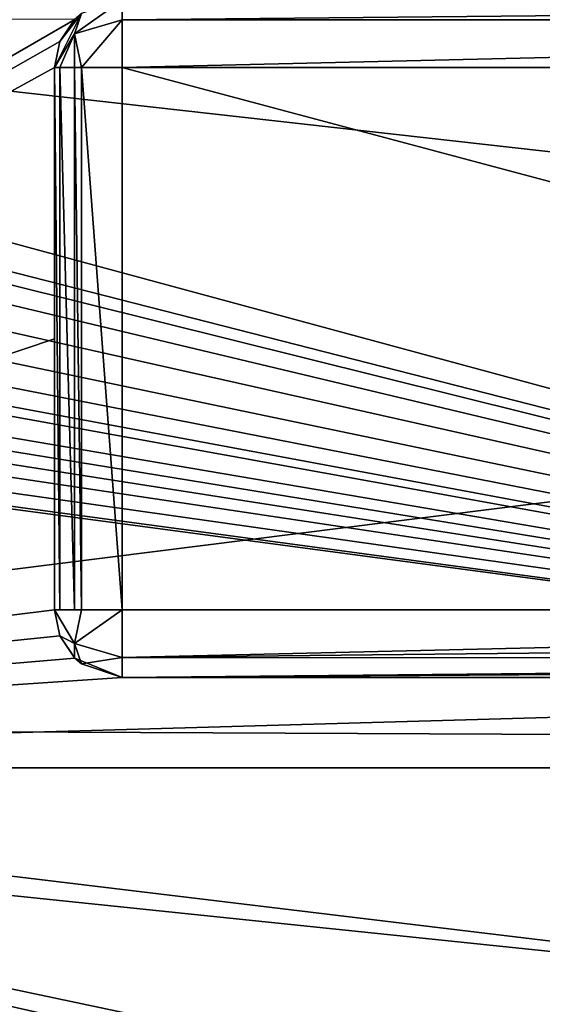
# Model space of a CAD drawing. Header units: millimetres. Extents: x -145 to 248, y -150 to 247.
# Tile 121 of 174: x 111.74 to 119.45, y -9.82 to 4.71. Entities that reach past the tile are written whole.
import ezdxf

# ---------------------------------------------------------------- set-up
doc = ezdxf.new("R2010")
doc.units = ezdxf.units.MM
doc.header["$LTSCALE"] = 65.185185
for name, color, linetype in [('1087', 7, 'CONTINUOUS'), ('1098', 7, 'CONTINUOUS'), ('1099', 7, 'CONTINUOUS'), ('1101', 7, 'CONTINUOUS'), ('1104', 7, 'CONTINUOUS'), ('1110', 7, 'CONTINUOUS'), ('1111', 7, 'CONTINUOUS'), ('1112', 7, 'CONTINUOUS'), ('1113', 7, 'CONTINUOUS'), ('1114', 7, 'CONTINUOUS'), ('1422', 7, 'CONTINUOUS'), ('1424', 7, 'CONTINUOUS'), ('950', 7, 'CONTINUOUS'), ('955', 7, 'CONTINUOUS')]:
    doc.layers.add(name, color=color, linetype=linetype)

msp = doc.modelspace()

# ---------------------------------------------------------------- linework, layer by layer
at = {"layer": '1087', "color": 7, "linetype": 'CONTINUOUS', "true_color": 0xe0f2ff}
for points in [[(112.25, -4, 22.5), (112.25, 4, 22.5), (112.25, -4, 20.106), (112.25, -4, 22.5)], [(112.25, -4, 20.106), (112.25, 4, 22.5), (112.25, 0, 20.5), (112.25, -4, 20.106)], [(112.25, 0, 20.5), (112.25, 4, 22.5), (112.25, 4, 20.106), (112.25, 0, 20.5)]]:
    msp.add_3dface(points, dxfattribs=at)
at = {"layer": '1098', "color": 7, "linetype": 'CONTINUOUS', "true_color": 0xe0f2ff}
for points in [[(113.25, 4, 23.5), (113.25, -4, 23.5), (143.25, -4, 23.5), (113.25, 4, 23.5)], [(143.25, 4, 23.5), (113.25, 4, 23.5), (143.25, -4, 23.5), (143.25, 4, 23.5)]]:
    msp.add_3dface(points, dxfattribs=at)
at = {"layer": '1099', "color": 7, "linetype": 'CONTINUOUS', "true_color": 0xe0f2ff}
for points in [[(113.25, -5, 19.881), (140.25, -5, 19.881), (113.25, -5, 22.5), (113.25, -5, 19.881)], [(113.25, -5, 22.5), (140.25, -5, 19.881), (143.25, -5, 22.5), (113.25, -5, 22.5)]]:
    msp.add_3dface(points, dxfattribs=at)
at = {"layer": '1101', "color": 7, "linetype": 'CONTINUOUS', "true_color": 0xe0f2ff}
for points in [[(143.25, 5, 22.5), (113.25, 5, 22.5), (113.25, 4.707, 23.207), (143.25, 5, 22.5)], [(143.25, 5, 22.5), (113.25, 4.707, 23.207), (143.25, 4.707, 23.207), (143.25, 5, 22.5)], [(113.25, 4, 23.5), (143.25, 4, 23.5), (143.25, 4.707, 23.207), (113.25, 4, 23.5)], [(113.25, 4.707, 23.207), (113.25, 4, 23.5), (143.25, 4.707, 23.207), (113.25, 4.707, 23.207)]]:
    msp.add_3dface(points, dxfattribs=at)
at = {"layer": '1104', "color": 7, "linetype": 'CONTINUOUS', "true_color": 0xe0f2ff}
for points in [[(143.25, -4, 23.5), (113.25, -4, 23.5), (113.25, -4.707, 23.207), (143.25, -4, 23.5)], [(143.25, -4, 23.5), (113.25, -4.707, 23.207), (143.25, -4.384, 23.423), (143.25, -4, 23.5)], [(143.25, -4.384, 23.423), (113.25, -4.707, 23.207), (143.25, -4.709, 23.205), (143.25, -4.384, 23.423)], [(113.25, -4.707, 23.207), (113.25, -5, 22.5), (143.25, -4.709, 23.205), (113.25, -4.707, 23.207)], [(143.25, -4.709, 23.205), (113.25, -5, 22.5), (143.25, -4.799, 23.101), (143.25, -4.709, 23.205)], [(113.25, -5, 22.5), (143.25, -5, 22.5), (143.25, -4.799, 23.101), (113.25, -5, 22.5)]]:
    msp.add_3dface(points, dxfattribs=at)
at = {"layer": '1110', "color": 7, "linetype": 'CONTINUOUS', "true_color": 0xe0f2ff}
for points in [[(112.327, 4.384, 22.5), (112.545, 4.709, 22.5), (112.328, 4.387, 20.025), (112.327, 4.384, 22.5)], [(112.328, 4.387, 20.025), (112.545, 4.709, 22.5), (112.549, 4.713, 19.951), (112.328, 4.387, 20.025)], [(112.25, 4, 20.106), (112.327, 4.384, 22.5), (112.328, 4.387, 20.025), (112.25, 4, 20.106)], [(112.25, 4, 20.106), (112.25, 4, 22.5), (112.327, 4.384, 22.5), (112.25, 4, 20.106)]]:
    msp.add_3dface(points, dxfattribs=at)
at = {"layer": '1111', "color": 7, "linetype": 'CONTINUOUS', "true_color": 0xe0f2ff}
for points in [[(113.25, 4.707, 23.207), (113.25, 5, 22.5), (112.543, 4.5, 23), (113.25, 4.707, 23.207)], [(113.25, 5, 22.5), (112.649, 4.799, 22.5), (112.543, 4.5, 23), (113.25, 5, 22.5)], [(112.25, 4, 22.5), (112.649, 4.799, 22.5), (112.327, 4.384, 22.5), (112.25, 4, 22.5)], [(112.649, 4.799, 22.5), (112.25, 4, 22.5), (112.543, 4.5, 23), (112.649, 4.799, 22.5)], [(112.649, 4.799, 22.5), (112.545, 4.709, 22.5), (112.327, 4.384, 22.5), (112.649, 4.799, 22.5)], [(112.649, 4, 23.299), (113.25, 4.707, 23.207), (112.543, 4.5, 23), (112.649, 4, 23.299)], [(113.25, 4, 23.5), (113.25, 4.707, 23.207), (112.649, 4, 23.299), (113.25, 4, 23.5)], [(112.543, 4.5, 23), (112.25, 4, 22.5), (112.327, 4, 22.884), (112.543, 4.5, 23)], [(112.545, 4, 23.209), (112.543, 4.5, 23), (112.327, 4, 22.884), (112.545, 4, 23.209)], [(112.649, 4, 23.299), (112.543, 4.5, 23), (112.545, 4, 23.209), (112.649, 4, 23.299)]]:
    msp.add_3dface(points, dxfattribs=at)
at = {"layer": '1112', "color": 7, "linetype": 'CONTINUOUS', "true_color": 0xe0f2ff}
for points in [[(112.25, 4, 22.5), (112.25, -4, 22.5), (112.327, -4, 22.884), (112.25, 4, 22.5)], [(112.327, 4, 22.884), (112.25, 4, 22.5), (112.327, -4, 22.884), (112.327, 4, 22.884)], [(112.545, 4, 23.209), (112.327, 4, 22.884), (112.545, -4, 23.209), (112.545, 4, 23.209)], [(112.545, -4, 23.209), (112.327, 4, 22.884), (112.327, -4, 22.884), (112.545, -4, 23.209)], [(112.649, 4, 23.299), (112.545, 4, 23.209), (112.649, -4, 23.299), (112.649, 4, 23.299)], [(112.649, -4, 23.299), (112.545, 4, 23.209), (112.545, -4, 23.209), (112.649, -4, 23.299)], [(113.25, -4, 23.5), (113.25, 4, 23.5), (112.649, 4, 23.299), (113.25, -4, 23.5)], [(113.25, -4, 23.5), (112.649, 4, 23.299), (112.649, -4, 23.299), (113.25, -4, 23.5)]]:
    msp.add_3dface(points, dxfattribs=at)
at = {"layer": '1113', "color": 7, "linetype": 'CONTINUOUS', "true_color": 0xe0f2ff}
for points in [[(112.25, -4, 22.5), (112.649, -4, 23.299), (112.327, -4, 22.884), (112.25, -4, 22.5)], [(112.649, -4, 23.299), (112.25, -4, 22.5), (112.543, -4.5, 23), (112.649, -4, 23.299)], [(112.543, -4.5, 23), (112.25, -4, 22.5), (112.327, -4.384, 22.5), (112.543, -4.5, 23)], [(112.649, -4, 23.299), (112.545, -4, 23.209), (112.327, -4, 22.884), (112.649, -4, 23.299)], [(113.25, -4.707, 23.207), (113.25, -4, 23.5), (112.543, -4.5, 23), (113.25, -4.707, 23.207)], [(113.25, -4, 23.5), (112.649, -4, 23.299), (112.543, -4.5, 23), (113.25, -4, 23.5)], [(112.545, -4.709, 22.5), (112.543, -4.5, 23), (112.327, -4.384, 22.5), (112.545, -4.709, 22.5)], [(112.649, -4.799, 22.5), (113.25, -4.707, 23.207), (112.543, -4.5, 23), (112.649, -4.799, 22.5)], [(112.649, -4.799, 22.5), (112.543, -4.5, 23), (112.545, -4.709, 22.5), (112.649, -4.799, 22.5)], [(113.25, -5, 22.5), (113.25, -4.707, 23.207), (112.649, -4.799, 22.5), (113.25, -5, 22.5)]]:
    msp.add_3dface(points, dxfattribs=at)
at = {"layer": '1114', "color": 7, "linetype": 'CONTINUOUS', "true_color": 0xe0f2ff}
for points in [[(112.25, -4, 22.5), (112.25, -4, 20.106), (112.328, -4.387, 20.025), (112.25, -4, 22.5)], [(112.327, -4.384, 22.5), (112.25, -4, 22.5), (112.328, -4.387, 20.025), (112.327, -4.384, 22.5)], [(112.545, -4.709, 22.5), (112.327, -4.384, 22.5), (112.328, -4.387, 20.025), (112.545, -4.709, 22.5)], [(112.549, -4.713, 19.951), (112.545, -4.709, 22.5), (112.328, -4.387, 20.025), (112.549, -4.713, 19.951)], [(112.649, -4.799, 22.5), (112.545, -4.709, 22.5), (112.549, -4.713, 19.951), (112.649, -4.799, 22.5)], [(113.25, -5, 19.881), (112.649, -4.799, 22.5), (112.549, -4.713, 19.951), (113.25, -5, 19.881)], [(113.25, -5, 19.881), (113.25, -5, 22.5), (112.649, -4.799, 22.5), (113.25, -5, 19.881)]]:
    msp.add_3dface(points, dxfattribs=at)
at = {"layer": '1422', "color": 7, "linetype": 'CONTINUOUS', "true_color": 0xe0f2ff}
for points in [[(141.25, 0.321, 18.497), (93.25, 5.717, 17.595), (141.25, 6.544, 17.304), (141.25, 0.321, 18.497)], [(93.25, -5.717, 17.595), (93.25, 5.717, 17.595), (141.25, 0.321, 18.497), (93.25, -5.717, 17.595)], [(141.25, -5.94, 17.52), (93.25, -5.717, 17.595), (141.25, 0.321, 18.497), (141.25, -5.94, 17.52)], [(93.25, -14.967, 10.874), (93.25, -5.717, 17.595), (120.65, -12.27, 13.845), (93.25, -14.967, 10.874)], [(120.65, -12.27, 13.845), (93.25, -5.717, 17.595), (120.65, -11.892, 14.172), (120.65, -12.27, 13.845)], [(120.65, -11.504, 14.488), (93.25, -5.717, 17.595), (141.25, -11.504, 14.488), (120.65, -11.504, 14.488)], [(93.25, -5.717, 17.595), (120.65, -11.504, 14.488), (120.65, -11.892, 14.172), (93.25, -5.717, 17.595)], [(141.25, -11.504, 14.488), (93.25, -5.717, 17.595), (141.25, -5.94, 17.52), (141.25, -11.504, 14.488)]]:
    msp.add_3dface(points, dxfattribs=at)
at = {"layer": '1424', "color": 7, "linetype": 'CONTINUOUS', "true_color": 0xe0f2ff}
for points in [[(93.45, -6.335, 19.497), (112.549, 4.713, 19.951), (95.819, 4.777, 19.936), (93.45, -6.335, 19.497)], [(93.45, -6.335, 19.497), (112.328, 4.387, 20.025), (112.549, 4.713, 19.951), (93.45, -6.335, 19.497)], [(93.45, -6.335, 19.497), (112.25, 4, 20.106), (112.328, 4.387, 20.025), (93.45, -6.335, 19.497)], [(93.45, -6.335, 19.497), (112.25, 0, 20.5), (112.25, 4, 20.106), (93.45, -6.335, 19.497)], [(93.45, -6.335, 19.497), (112.25, -4, 20.106), (112.25, 0, 20.5), (93.45, -6.335, 19.497)], [(112.25, -4, 20.106), (93.45, -6.335, 19.497), (112.328, -4.387, 20.025), (112.25, -4, 20.106)], [(93.45, -6.335, 19.497), (112.549, -4.713, 19.951), (112.328, -4.387, 20.025), (93.45, -6.335, 19.497)], [(93.45, -6.335, 19.497), (113.25, -5, 19.881), (112.549, -4.713, 19.951), (93.45, -6.335, 19.497)], [(140.25, -11.191, 17.176), (140.25, -5, 19.881), (93.45, -6.335, 19.497), (140.25, -11.191, 17.176)], [(93.45, -6.335, 19.497), (140.25, -5, 19.881), (113.25, -5, 19.881), (93.45, -6.335, 19.497)], [(140.25, -11.191, 17.176), (93.45, -6.335, 19.497), (93.45, -16.585, 12.05), (140.25, -11.191, 17.176)]]:
    msp.add_3dface(points, dxfattribs=at)
at = {"layer": '950', "color": 7, "linetype": 'CONTINUOUS', "true_color": 0xe0f2ff}
for points in [[(141.25, 0.321, -18.497), (141.25, 6.544, -17.304), (93.25, 5.717, -17.595), (141.25, 0.321, -18.497)], [(93.25, -5.717, -17.595), (141.25, 0.321, -18.497), (93.25, 5.717, -17.595), (93.25, -5.717, -17.595)], [(141.25, -5.94, -17.52), (141.25, 0.321, -18.497), (93.25, -5.717, -17.595), (141.25, -5.94, -17.52)], [(93.25, -14.967, -10.874), (141.25, -5.94, -17.52), (93.25, -5.717, -17.595), (93.25, -14.967, -10.874)], [(120.65, -11.504, -14.488), (141.25, -5.94, -17.52), (93.25, -14.967, -10.874), (120.65, -11.504, -14.488)]]:
    msp.add_3dface(points, dxfattribs=at)
at = {"layer": '955', "color": 7, "linetype": 'CONTINUOUS', "true_color": 0xe0f2ff}
for points in [[(140.25, -6.335, -19.497), (93.45, 6.335, -19.497), (140.25, 6.335, -19.497), (140.25, -6.335, -19.497)], [(93.45, 6.335, -19.497), (140.25, -6.335, -19.497), (100.01, 3.953, -20.115), (93.45, 6.335, -19.497)], [(100.01, 3.953, -20.115), (140.25, -6.335, -19.497), (100.511, 3.554, -20.189), (100.01, 3.953, -20.115)], [(100.511, 3.554, -20.189), (140.25, -6.335, -19.497), (100.773, 3.082, -20.267), (100.511, 3.554, -20.189)], [(100.773, 3.082, -20.267), (140.25, -6.335, -19.497), (100.866, 2.507, -20.346), (100.773, 3.082, -20.267)], [(100.866, 2.507, -20.346), (140.25, -6.335, -19.497), (100.758, 1.912, -20.411), (100.866, 2.507, -20.346)], [(100.758, 1.912, -20.411), (140.25, -6.335, -19.497), (100.46, 1.463, -20.448), (100.758, 1.912, -20.411)], [(100.46, 1.463, -20.448), (140.25, -6.335, -19.497), (100.011, 1.158, -20.467), (100.46, 1.463, -20.448)], [(99.466, 1.055, -20.473), (140.25, -6.335, -19.497), (98.737, 0.732, -20.487), (99.466, 1.055, -20.473)], [(100.011, 1.158, -20.467), (140.25, -6.335, -19.497), (99.466, 1.055, -20.473), (100.011, 1.158, -20.467)], [(98.737, 0.732, -20.487), (140.25, -6.335, -19.497), (100.654, 0.126, -20.5), (98.737, 0.732, -20.487)], [(100.654, 0.126, -20.5), (140.25, -6.335, -19.497), (100.654, -0.139, -20.5), (100.654, 0.126, -20.5)], [(100.654, -0.139, -20.5), (140.25, -6.335, -19.497), (100.654, -0.404, -20.496), (100.654, -0.139, -20.5)], [(140.25, -6.335, -19.497), (96.71, -0.466, -20.495), (98.416, -0.404, -20.496), (140.25, -6.335, -19.497)], [(100.654, -0.404, -20.496), (140.25, -6.335, -19.497), (98.416, -0.404, -20.496), (100.654, -0.404, -20.496)], [(140.25, -6.335, -19.497), (93.45, -6.335, -19.497), (96.258, -0.466, -20.495), (140.25, -6.335, -19.497)], [(96.71, -0.466, -20.495), (140.25, -6.335, -19.497), (96.258, -0.466, -20.495), (96.71, -0.466, -20.495)], [(93.45, -16.585, -12.05), (93.45, -6.335, -19.497), (140.25, -16.585, -12.05), (93.45, -16.585, -12.05)], [(140.25, -16.585, -12.05), (93.45, -6.335, -19.497), (140.25, -6.335, -19.497), (140.25, -16.585, -12.05)]]:
    msp.add_3dface(points, dxfattribs=at)

doc.saveas('drawing.dxf')
